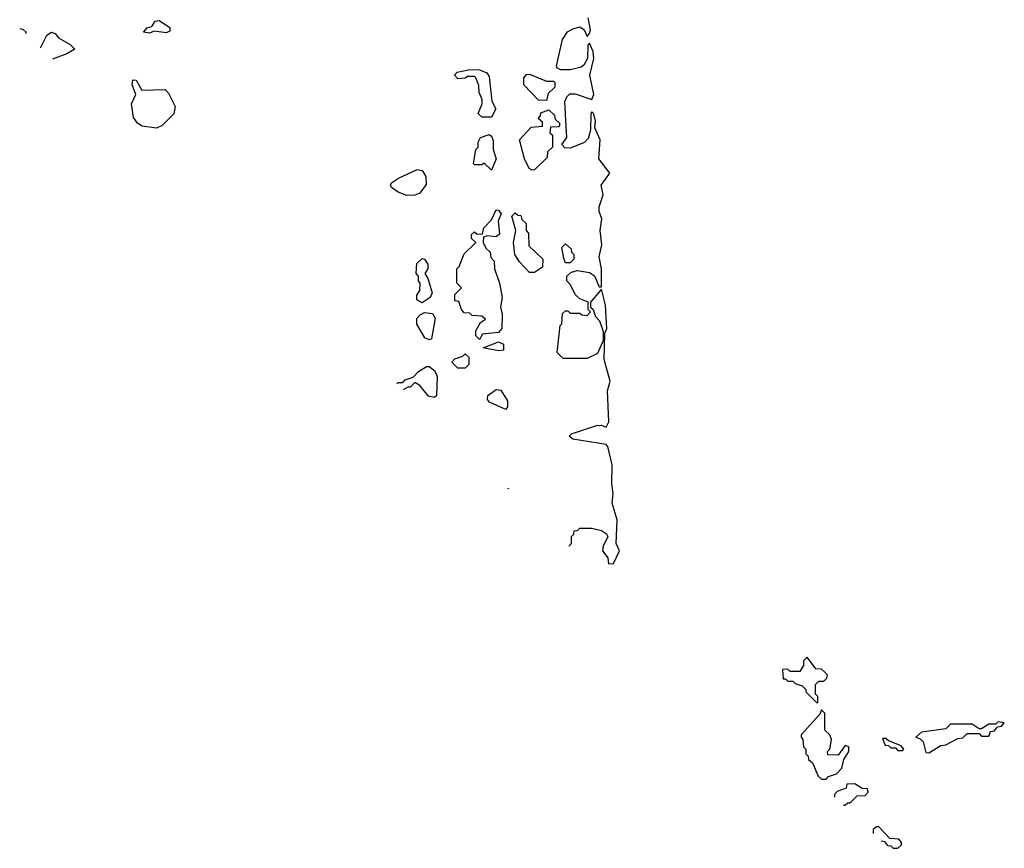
# Model space of a CAD drawing. Extents: x 2807299 to 2951576, y 860688 to 1033801.
# Tile 19 of 72: x 2821672 to 2825790, y 996100 to 999568. Entities that reach past the tile are written whole.
import ezdxf

# ---------------------------------------------------------------- set-up
doc = ezdxf.new("R2010")
doc.units = 0

msp = doc.modelspace()

# ---------------------------------------------------------------- linework, layer by layer
at = {"layer": '0CON10XD'}
for points in [[(2822215, 999511.2), (2822190, 999515), (2822205, 999533.8), (2822225, 999540), (2822238.8, 999561.2), (2822255, 999563.8), (2822300, 999535), (2822300, 999520), (2822285, 999513.3), (2822235, 999520), (2822215, 999511.2)], [(2823969.4, 997364.4), (2823980, 997375), (2823980, 997405), (2823990, 997415), (2823991.7, 997428.3), (2824005, 997430), (2824015, 997440), (2824065, 997440), (2824105, 997430), (2824126.4, 997416.4), (2824132.5, 997405), (2824112.5, 997365), (2824110, 997345), (2824132.5, 997315), (2824135, 997290), (2824155, 997292.5), (2824181.2, 997345), (2824166.7, 997375), (2824171.2, 997475), (2824150, 997545), (2824154.2, 997585), (2824148, 997625), (2824150, 997705), (2824131.7, 997781.7), (2824125, 997790), (2823985, 997812.5), (2823970, 997825), (2823980, 997835), (2824085, 997870), (2824105, 997871.2), (2824125, 997862.5), (2824135.6, 997884.4), (2824130, 998015), (2824141.2, 998055), (2824116.1, 998146.1), (2824120, 998255), (2824127.5, 998275), (2824122.7, 998372.7), (2824105, 998440), (2824060, 998385), (2824060, 998365), (2824070, 998355), (2824080, 998325), (2824097, 998307), (2824113, 998263), (2824112.5, 998225), (2824089.3, 998170.7), (2824045, 998150), (2823945, 998150), (2823920, 998175), (2823932.5, 998287.5), (2823940, 998295), (2823941.7, 998338.3), (2823955, 998350), (2823965, 998350), (2823975, 998340), (2824015, 998340), (2824023, 998333), (2824045, 998330), (2824060, 998345), (2824050, 998355), (2824050, 998385), (2824015, 998400), (2823997, 998417), (2823975, 998460), (2823960, 998475), (2823960, 998495), (2823978.3, 998511.7), (2824005, 998517.5), (2824055, 998510), (2824076.4, 998496.4), (2824095, 998450), (2824105, 998450), (2824105.5, 998525.5), (2824095.8, 998575), (2824106.7, 998625), (2824100, 998685), (2824106.7, 998735), (2824095.8, 998765), (2824095.6, 998785), (2824112, 998835), (2824103.5, 998875), (2824140, 998925), (2824094.3, 998985), (2824099.2, 999065), (2824078, 999115), (2824080, 999145), (2824072.5, 999175), (2824065, 999182.5), (2824061.2, 999175), (2824058.8, 999105), (2824049.5, 999070.5), (2824035, 999053.3), (2823975, 999030), (2823951.7, 999031.7), (2823940, 999045), (2823960, 999075), (2823958.3, 999121.7), (2823952.5, 999225), (2823960, 999245), (2823973, 999257), (2823995, 999257.5), (2824065, 999233.3), (2824073.8, 999255), (2824056, 999335), (2824073.3, 999405), (2824070, 999435), (2824055, 999470), (2824048.3, 999461.7), (2824046.7, 999405), (2824032, 999378), (2824020.7, 999369.3), (2823975, 999357.5), (2823935, 999357.5), (2823920, 999365), (2823917.5, 999375), (2823942.5, 999485), (2823963.6, 999516.4), (2823985, 999530), (2824015, 999537.5), (2824032.5, 999525), (2824045, 999497.5), (2824055, 999510), (2824058.8, 999525), (2824049.2, 999575)], [(2821672.3, 999531.5), (2821687, 999527), (2821700, 999515), (2821694.9, 999510.3)], [(2821759.7, 999449.6), (2821786.4, 999503.6), (2821805, 999516), (2821820.7, 999510.7), (2821835, 999492.5), (2821883.6, 999463.6), (2821902.5, 999445), (2821870, 999425), (2821809.1, 999403.3)], [(2823645, 999160), (2823605, 999160), (2823590, 999175), (2823606.7, 999215), (2823606.4, 999233.6), (2823593.6, 999263.6), (2823593, 999293), (2823580, 999325), (2823575, 999330), (2823545, 999330), (2823535, 999322.5), (2823505, 999320), (2823490, 999335), (2823501.7, 999348.3), (2823555, 999360), (2823595, 999357.5), (2823626.2, 999345), (2823635, 999330), (2823646.2, 999226.2), (2823663.3, 999195), (2823645, 999160)], [(2823875, 999230), (2823841.7, 999231.7), (2823780, 999295), (2823780, 999325), (2823791.7, 999338.3), (2823805, 999340), (2823875, 999310), (2823905, 999310), (2823910, 999305), (2823910, 999285), (2823881.7, 999258.3), (2823875, 999230)], [(2822245, 999113.8), (2822185, 999122), (2822165, 999134.2), (2822148.3, 999158.3), (2822140, 999215), (2822157.5, 999255), (2822142.9, 999295), (2822145, 999316), (2822160, 999315), (2822183, 999273), (2822280, 999275), (2822295, 999260), (2822322.5, 999205), (2822316.4, 999173.6), (2822267.5, 999125), (2822245, 999113.8)], [(2823815, 998937.5), (2823802.5, 998945), (2823783.3, 998985), (2823762.5, 999065), (2823811.7, 999118.3), (2823858.3, 999121.7), (2823858.3, 999138.3), (2823840, 999155), (2823850, 999165), (2823851.7, 999178.3), (2823885, 999190), (2823908.3, 999168.3), (2823911.7, 999151.7), (2823930, 999135), (2823930, 999125), (2823925, 999120), (2823891.7, 999118.3), (2823890, 999095), (2823900, 999085), (2823900, 999035), (2823880, 999015), (2823878.3, 998991.7), (2823825, 998940), (2823815, 998937.5)], [(2823645, 998937.5), (2823615, 998967.5), (2823605, 998960), (2823575, 998960), (2823570, 998965), (2823580, 999025), (2823590, 999035), (2823590, 999055), (2823600, 999075), (2823635, 999086.7), (2823645, 999080), (2823652.4, 999062.4), (2823651.9, 999025), (2823664.4, 998985), (2823645, 998937.5)], [(2823291.7, 998831.7), (2823255, 998846.7), (2823227.5, 998865), (2823222.5, 998875), (2823226.7, 998885), (2823256.7, 998905), (2823335, 998940.6), (2823355, 998936.9), (2823371.2, 998911.2), (2823372.4, 998877.6), (2823345, 998842.5), (2823325, 998833.8), (2823291.7, 998831.7)], [(2823595, 998230), (2823580, 998245), (2823580, 998265), (2823600, 998300), (2823620, 998315), (2823605, 998327.5), (2823565, 998330), (2823555, 998340), (2823531.7, 998341.7), (2823520, 998355), (2823508.3, 998388.3), (2823491.7, 998391.7), (2823491.7, 998418.3), (2823520, 998445), (2823500, 998465), (2823500, 998525), (2823510, 998535), (2823531.7, 998588.3), (2823580, 998635), (2823561.7, 998651.7), (2823561.7, 998668.3), (2823575, 998680), (2823585, 998670), (2823608.3, 998671.7), (2823613, 998697), (2823645, 998730), (2823665, 998772.5), (2823675, 998770), (2823686.2, 998755), (2823673.8, 998725), (2823679.1, 998670.9), (2823665, 998658.9), (2823627, 998663), (2823611.7, 998658.3), (2823610, 998635), (2823621.7, 998611.7), (2823640, 998595), (2823643, 998573), (2823657, 998557), (2823657.5, 998525), (2823679.4, 998465), (2823689.5, 998405), (2823682.9, 998365), (2823690, 998335), (2823688.9, 998275), (2823675, 998258.9), (2823608.3, 998251.7), (2823595, 998230)], [(2823825, 998510), (2823805, 998510), (2823762.5, 998555), (2823743.3, 998585), (2823737.5, 998635), (2823747.5, 998685), (2823730, 998745), (2823745, 998760), (2823755, 998750), (2823768.3, 998748.3), (2823771.7, 998731.7), (2823790, 998715), (2823790, 998685), (2823800, 998675), (2823801.7, 998621.7), (2823860, 998565), (2823858.3, 998531.7), (2823825, 998510)], [(2823975, 998550), (2823955, 998550), (2823948.3, 998568.3), (2823940, 998615), (2823955, 998630), (2823978.3, 998608.3), (2823980, 998595), (2823990, 998585), (2823990, 998565), (2823975, 998550)], [(2823355, 998382.5), (2823332.5, 998395), (2823332.5, 998415), (2823346.2, 998435), (2823346.7, 998465), (2823340, 998475), (2823340, 998495), (2823330, 998505), (2823333, 998547), (2823355, 998568.8), (2823365, 998566.2), (2823378.8, 998545), (2823379.4, 998525), (2823366.7, 998505), (2823378.8, 998485), (2823396.7, 998425), (2823388.8, 998405), (2823355, 998382.5)], [(2823385, 998227.5), (2823366.1, 998236.1), (2823333, 998293), (2823333, 998317), (2823346.7, 998333.3), (2823365, 998342.5), (2823398.3, 998338.3), (2823409.3, 998319.3), (2823395, 998232.5), (2823385, 998227.5)], [(2823675, 998182.1), (2823610, 998195), (2823675, 998220), (2823695, 998209.2), (2823695, 998184.4), (2823675, 998182.1)], [(2823535, 998110), (2823505, 998110), (2823480, 998135), (2823491.7, 998148.3), (2823525, 998160), (2823535, 998170), (2823550, 998155), (2823550, 998125), (2823535, 998110)], [(2823249.5, 998044.5), (2823255, 998050), (2823275, 998050), (2823285, 998060), (2823318.3, 998071.7), (2823340, 998095), (2823373.8, 998116.2), (2823385, 998116.2), (2823408.6, 998098.6), (2823418.1, 998075), (2823415, 997993.8), (2823405, 997986), (2823381.7, 997991.7), (2823345, 998037.5), (2823325, 998050), (2823305, 998030), (2823295, 998030), (2823276.4, 998019.1)], [(2823705, 997936.2), (2823637, 997967), (2823628.3, 997978.3), (2823630, 997995), (2823665, 998020), (2823685, 998017.5), (2823712.3, 997972.3), (2823712.7, 997947.3), (2823705, 997936.2)], [(2823714.3, 997605.4), (2823717, 997607), (2823715.6, 997604.1)], [(2825010, 996710), (2825010, 996735), (2825000, 996745), (2825000, 996785), (2825015, 996800), (2825035, 996800), (2825048.3, 996811.7), (2825050, 996825), (2825038.3, 996838.3), (2825025, 996850), (2825001.7, 996851.7), (2824965, 996900), (2824950, 996885), (2824950, 996865), (2824935, 996840), (2824895, 996840), (2824885, 996850), (2824861.7, 996848.3), (2824865, 996810), (2824875, 996810), (2824885, 996800), (2824905, 996800), (2824915, 996790), (2824945, 996780), (2824960, 996765), (2824960, 996755), (2825005, 996710), (2825010, 996710)], [(2825045, 996390), (2825055, 996400), (2825088.3, 996411.7), (2825110, 996435), (2825118.3, 996471.7), (2825140, 996505), (2825140, 996525), (2825125, 996530), (2825095, 996490), (2825051.7, 996491.7), (2825050, 996505), (2825060, 996515), (2825067.5, 996555), (2825060, 996575), (2825040, 996595), (2825040, 996665), (2825025, 996680), (2825018.3, 996661.7), (2824940, 996575), (2824940, 996565), (2824947.5, 996555), (2824950, 996525), (2824960, 996515), (2824960, 996495), (2824970, 996485), (2824971.7, 996471.7), (2824988.3, 996458.3), (2825011.7, 996401.7), (2825025, 996390), (2825045, 996390)], [(2825475, 996500), (2825525, 996530), (2825545, 996532.5), (2825595, 996560), (2825617, 996563), (2825635, 996580), (2825685, 996580), (2825695, 996570), (2825725, 996570), (2825731.7, 996588.3), (2825748.3, 996591.7), (2825761.7, 996608.3), (2825778.3, 996611.7), (2825790, 996625), (2825765, 996630), (2825755, 996620), (2825725, 996620), (2825695, 996600), (2825685, 996600), (2825655, 996620), (2825565, 996620), (2825545, 996600), (2825443.6, 996586.4), (2825420, 996565), (2825438.3, 996558.3), (2825450, 996545), (2825461.7, 996501.7), (2825475, 996500)], [(2825365, 996510), (2825370, 996515), (2825358.3, 996528.3), (2825305, 996550), (2825295, 996560), (2825280, 996560), (2825291.7, 996531.7), (2825305, 996530), (2825315, 996520), (2825335, 996520), (2825345, 996510), (2825365, 996510)], [(2825117.2, 996280), (2825125, 996280), (2825135, 996290), (2825145, 996290), (2825175, 996320), (2825208.3, 996321.7), (2825220, 996335), (2825218.3, 996348.3), (2825195, 996350), (2825165, 996370), (2825131.7, 996368.3), (2825128.3, 996351.7), (2825091.7, 996338.3), (2825080, 996325), (2825080.5, 996314.6)], [(2825274.7, 996131.1), (2825288.3, 996128.3), (2825301.7, 996111.7), (2825315, 996110), (2825325, 996100), (2825345, 996100), (2825360, 996115), (2825360, 996125), (2825348.3, 996138.3), (2825311.7, 996141.7), (2825265, 996190), (2825255, 996190), (2825241.7, 996178.3), (2825241.7, 996162.3)]]:
    msp.add_lwpolyline(points, dxfattribs=at)

doc.saveas('drawing.dxf')
